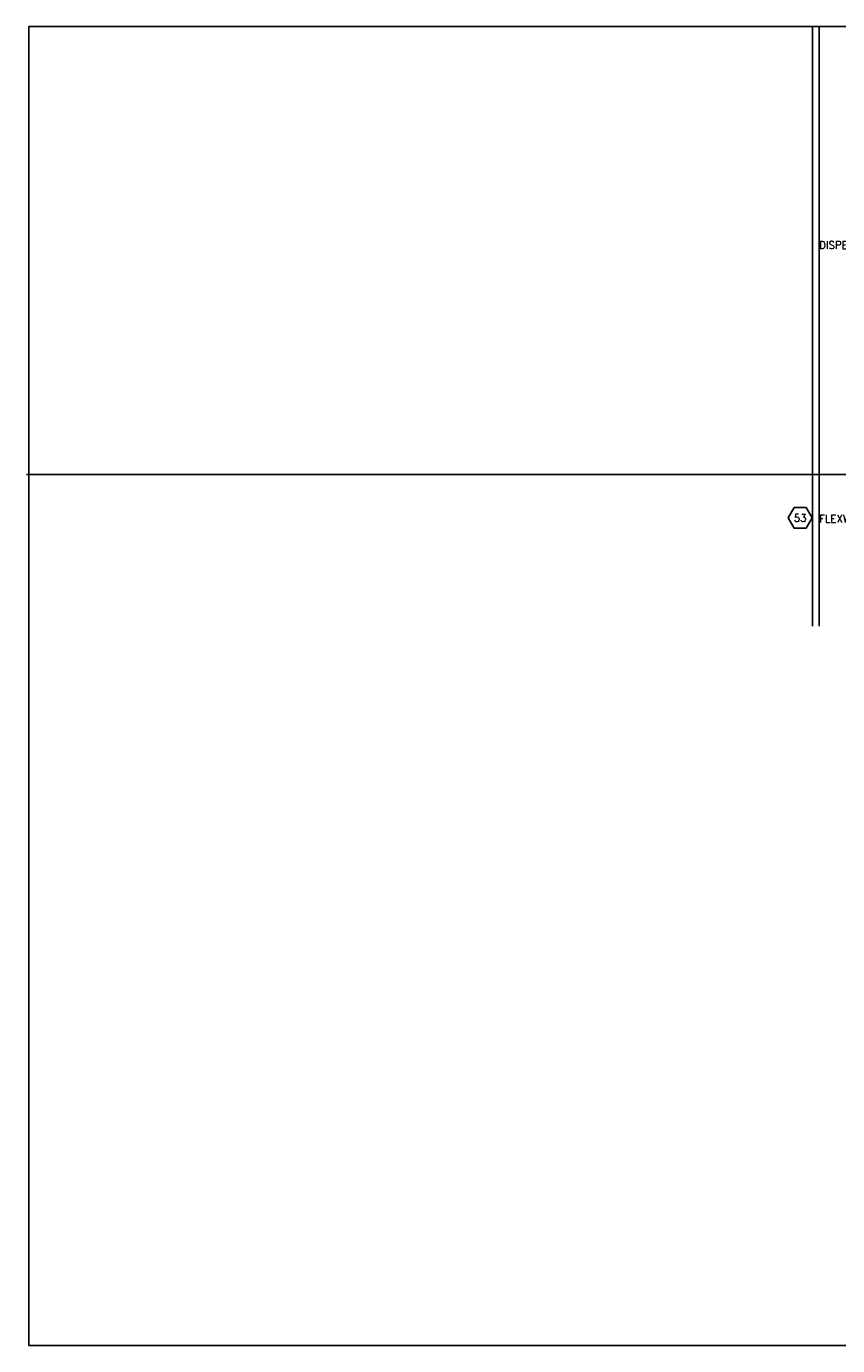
# Model space of a CAD drawing. Extents: x 1152 to 2559, y 156 to 782.
# Tile 48 of 111: x 1946 to 2027, y 410 to 542. Entities that reach past the tile are written whole.
import ezdxf
from ezdxf.enums import TextEntityAlignment as Align

# ---------------------------------------------------------------- set-up
doc = ezdxf.new("R2010")
doc.units = 0
doc.header["$MEASUREMENT"] = 0
doc.layers.get('0').update_dxf_attribs({"linetype": 'CONTINUOUS'})
doc.layers.add('FREEZE-LINES', color=8, linetype='CONTINUOUS', plot=False)
doc.layers.add('FREEZE-OUTLINE-TITLES', color=60, linetype='CONTINUOUS')
doc.layers.add('TEXT', color=3, linetype='CONTINUOUS')
doc.styles.add('SIMPLEX', font='simplex')

# ---------------------------------------------------------------- blocks, each defined once
blk = doc.blocks.new('HEX')
at = {"color": 3}
blk.add_lwpolyline([(-0.058, 0.1), (-0.115, 0), (-0.058, -0.1), (0.058, -0.1), (0.115, 0), (0.058, 0.1)], close=True, dxfattribs=at)
at = {"color": 3, "style": 'SIMPLEX'}
blk.add_attdef('D#', text='', height=0.08, dxfattribs=at).set_placement((0, 0), align=Align.MIDDLE)

msp = doc.modelspace()

# ---------------------------------------------------------------- linework, layer by layer
at = {"layer": 'FREEZE-LINES', "color": 8, "linetype": 'Continuous'}
for p, q in [((2024.89465, 482.34015), (2024.89465, 542.34015)), ((2025.56465, 482.34015), (2025.56465, 542.34015)), ((1946.27081, 497.50479), (2186.27081, 497.50479)), ((2186.32503, 497.50479), (1946.32503, 497.50479))]:
    msp.add_line(p, q, dxfattribs=at)
at = {"layer": 'FREEZE-OUTLINE-TITLES', "color": 60, "linetype": 'Continuous'}
msp.add_lwpolyline([(1946.51713, 542.34015), (2186.51713, 542.34015), (2186.51713, 410.34015), (1946.51713, 410.34015)], close=True, dxfattribs=at)

# ---------------------------------------------------------------- block references
at = {"layer": 'TEXT'}
ref = msp.add_blockref('HEX', (2023.66748, 493.1529), dxfattribs=dict(at, xscale=10.31325187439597, yscale=10.31325187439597, zscale=10.31325187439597))
ref.add_attrib('D#', '53', dxfattribs={"layer": '0', "height": 0.75, "style": 'SIMPLEX'}).set_placement((2023.66748, 493.1529), align=Align.MIDDLE)

# ---------------------------------------------------------------- texts
at = {"layer": 'TEXT', "char_height": 0.75, "attachment_point": 1, "style": 'SIMPLEX'}
for s, insert, width in [('\\pt2.16;DISPENSER SHEAR VALVES', (2025.56465, 520.83738), 18.5069045), ('\\pt2.16;FLEXWORKS DISPENSER SUMP', (2025.56465, 493.46609), 21.6020214)]:
    msp.add_mtext(s, dxfattribs=dict(at, insert=insert, width=width))

doc.saveas('drawing.dxf')
